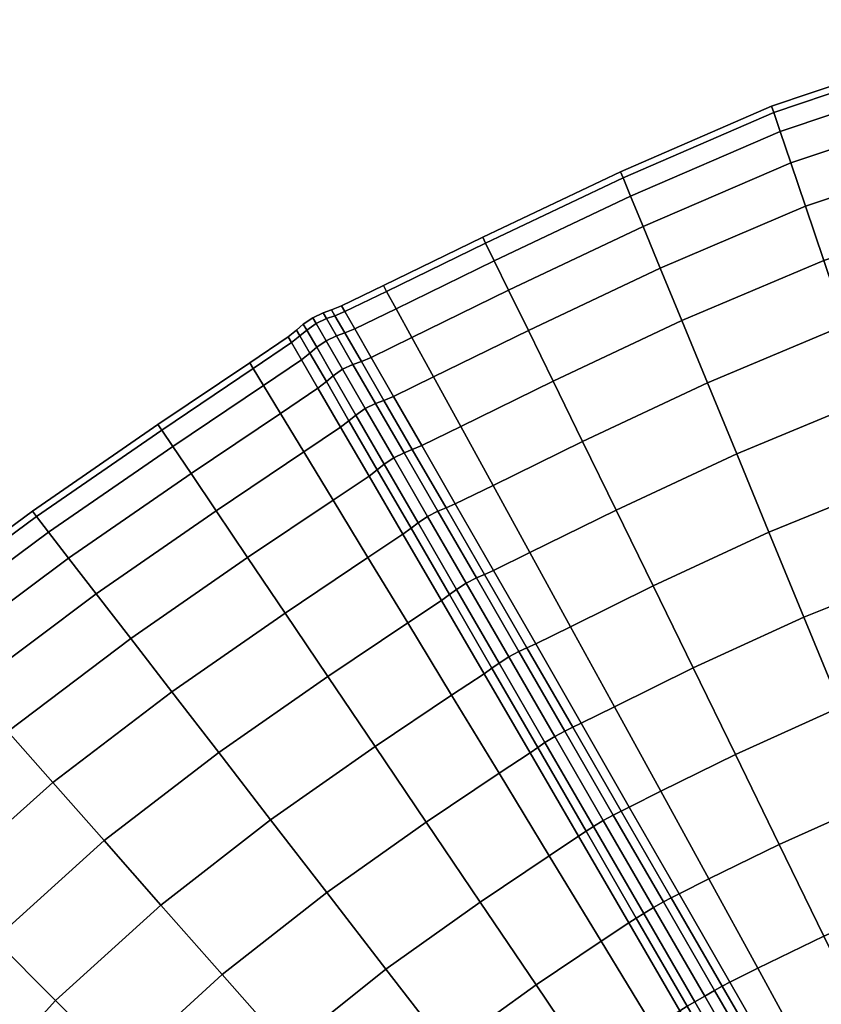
# Model space of a CAD drawing. Header units: centimetres. Extents: x -48.9 to 48.9, y -49 to 48.9.
# Tile 23 of 34: x -30 to -14.8, y 29.3 to 48. Entities that reach past the tile are written whole.
import ezdxf

# ---------------------------------------------------------------- set-up
doc = ezdxf.new("R2010")
doc.units = ezdxf.units.CM
doc.layers.add('Layer 01', color=18, linetype='Continuous', true_color=0x000000)

msp = doc.modelspace()

# ---------------------------------------------------------------- meshes
at = {"layer": 'Layer 01'}
mesh = msp.add_polyface(dxfattribs=at)
corners = [(-9.575, 48.006, 15), (-12.695, 47.378, 15), (-12.661, 47.253, 16.983), (-9.55, 47.88, 16.97), (-12.561, 46.88, 18.931), (-9.474, 47.504, 18.906), (-12.397, 46.266, 20.813), (-9.35, 46.885, 20.776), (-12.17, 45.421, 22.596), (-9.179, 46.034, 22.548), (-11.886, 44.359, 24.25), (-8.963, 44.964, 24.192), (-11.548, 43.099, 25.747), (-8.708, 43.694, 25.681), (-11.163, 41.661, 27.061), (-8.416, 42.246, 26.989), (-10.737, 40.071, 28.171), (-8.093, 40.643, 28.094), (-10.277, 38.354, 29.056), (-7.744, 38.912, 28.977), (-8.093, 40.643, 1.906), (-10.737, 40.071, 1.829), (-11.163, 41.661, 2.939), (-8.416, 42.246, 3.011), (-11.548, 43.099, 4.253), (-8.708, 43.694, 4.319), (-11.886, 44.359, 5.75), (-8.963, 44.964, 5.808), (-12.17, 45.421, 7.404), (-9.179, 46.034, 7.452), (-12.397, 46.266, 9.187), (-9.35, 46.885, 9.224), (-12.561, 46.88, 11.069), (-9.474, 47.504, 11.094), (-12.661, 47.253, 13.017), (-9.55, 47.88, 13.03), (-15.711, 46.362, 15), (-15.67, 46.24, 16.97), (-15.547, 45.877, 18.906), (-15.346, 45.279, 20.776), (-15.068, 44.456, 22.548), (-14.719, 43.422, 24.192), (-17.829, 43.274, 22.467), (-17.418, 42.277, 24.094), (-16.931, 41.093, 25.568), (-14.306, 42.194, 25.681), (-13.834, 40.794, 26.989), (-16.375, 39.743, 26.863), (-15.761, 38.247, 27.959), (-13.313, 39.244, 28.094), (-12.749, 37.571, 28.977), (-10.277, 38.354, 0.944), (-12.749, 37.571, 1.023), (-13.313, 39.244, 1.906), (-13.834, 40.794, 3.011), (-15.761, 38.247, 2.041), (-16.375, 39.743, 3.137), (-16.931, 41.093, 4.432), (-14.306, 42.194, 4.319), (-14.719, 43.422, 5.808), (-17.418, 42.277, 5.906), (-17.829, 43.274, 7.533), (-15.068, 44.456, 7.452), (-15.346, 45.279, 9.224), (-15.547, 45.877, 11.094), (-15.67, 46.24, 13.03)]
mesh.append_faces([[corners[k] for k in face] for face in [(0, 1, 2, 3), (3, 2, 4, 5), (5, 4, 6, 7), (7, 6, 8, 9), (9, 8, 10, 11), (11, 10, 12, 13), (13, 12, 14, 15), (15, 14, 16, 17), (17, 16, 18, 19), (20, 21, 22, 23), (23, 22, 24, 25), (25, 24, 26, 27), (27, 26, 28, 29), (29, 28, 30, 31), (31, 30, 32, 33), (33, 32, 34, 35), (35, 34, 1, 0), (1, 36, 37, 2), (2, 37, 38, 4), (4, 38, 39, 6), (6, 39, 40, 8), (8, 40, 41, 10), (40, 42, 43, 41), (41, 43, 44, 45), (10, 41, 45, 12), (12, 45, 46, 14), (45, 44, 47, 46), (46, 47, 48, 49), (14, 46, 49, 16), (16, 49, 50, 18), (51, 52, 53, 21), (21, 53, 54, 22), (53, 55, 56, 54), (54, 56, 57, 58), (22, 54, 58, 24), (24, 58, 59, 26), (58, 57, 60, 59), (59, 60, 61, 62), (26, 59, 62, 28), (28, 62, 63, 30), (30, 63, 64, 32), (32, 64, 65, 34), (34, 65, 36, 1)]])
mesh = msp.add_polyface(dxfattribs=at)
corners = [(-18.393, 44.644, 11.136), (-20.987, 43.415, 11.157), (-21.152, 43.754, 13.062), (-18.537, 44.994, 13.052), (-22.854, 42.501, 11.16), (-23.036, 42.832, 13.064), (-23.097, 42.943, 15), (-21.208, 43.868, 15), (-18.586, 45.112, 15), (-15.711, 46.362, 15), (-18.537, 44.994, 16.948), (-15.67, 46.24, 16.97), (-18.393, 44.644, 18.864), (-15.547, 45.877, 18.906), (-18.155, 44.068, 20.713), (-15.346, 45.279, 20.776), (-17.829, 43.274, 22.467), (-15.068, 44.456, 22.548), (-15.068, 44.456, 7.452), (-17.829, 43.274, 7.533), (-18.155, 44.068, 9.287), (-15.346, 45.279, 9.224), (-15.547, 45.877, 11.094), (-15.67, 46.24, 13.03), (-21.152, 43.754, 16.938), (-23.036, 42.832, 16.936), (-22.854, 42.501, 18.84), (-20.987, 43.415, 18.843), (-20.714, 42.857, 20.683), (-22.555, 41.955, 20.678), (-22.143, 41.204, 22.419), (-20.339, 42.089, 22.426), (-19.867, 41.124, 24.043), (-17.418, 42.277, 24.094), (-21.626, 40.26, 24.033), (-21.012, 39.141, 25.493), (-19.308, 39.979, 25.508), (-16.931, 41.093, 25.568), (-18.67, 38.672, 26.794), (-16.375, 39.743, 26.863), (-16.375, 39.743, 3.137), (-18.67, 38.672, 3.206), (-19.308, 39.979, 4.492), (-16.931, 41.093, 4.432), (-19.867, 41.124, 5.957), (-17.418, 42.277, 5.906), (-21.012, 39.141, 4.507), (-21.626, 40.26, 5.967), (-22.143, 41.204, 7.581), (-20.339, 42.089, 7.574), (-20.714, 42.857, 9.317), (-22.555, 41.955, 9.322), (-23.33, 41.578, 20.68), (-22.903, 40.834, 22.422), (-23.087, 40.757, 22.432), (-22.547, 39.821, 24.049), (-22.366, 39.898, 24.036), (-22.903, 40.834, 7.578), (-23.33, 41.578, 9.32), (-22.547, 39.821, 5.951), (-23.087, 40.757, 7.568), (-22.366, 39.898, 5.964), (-22.704, 39.761, 5.932), (-23.246, 40.698, 7.552), (-22.9, 39.664, 5.921), (-23.442, 40.603, 7.543), (-23.246, 40.698, 22.448), (-22.704, 39.761, 24.068)]
mesh.append_faces([[corners[k] for k in face] for face in [(0, 1, 2, 3), (1, 4, 5, 2), (2, 5, 6, 7), (3, 2, 7, 8), (9, 8, 10, 11), (11, 10, 12, 13), (13, 12, 14, 15), (15, 14, 16, 17), (18, 19, 20, 21), (21, 20, 0, 22), (22, 0, 3, 23), (23, 3, 8, 9), (8, 7, 24, 10), (7, 6, 25, 24), (24, 25, 26, 27), (10, 24, 27, 12), (12, 27, 28, 14), (27, 26, 29, 28), (28, 29, 30, 31), (14, 28, 31, 16), (16, 31, 32, 33), (31, 30, 34, 32), (32, 34, 35, 36), (33, 32, 36, 37), (37, 36, 38, 39), (40, 41, 42, 43), (43, 42, 44, 45), (42, 46, 47, 44), (44, 47, 48, 49), (45, 44, 49, 19), (19, 49, 50, 20), (49, 48, 51, 50), (50, 51, 4, 1), (20, 50, 1, 0), (52, 53, 30, 29), (54, 55, 56, 53), (53, 56, 34, 30), (57, 58, 51, 48), (59, 60, 57, 61), (61, 57, 48, 47), (60, 59, 62, 63), (63, 62, 64, 65), (55, 54, 66, 67)]])
mesh = msp.add_polyface(dxfattribs=at)
corners = [(-23.829, 42.043, 18.847), (-23.517, 41.502, 20.688), (-23.33, 41.578, 20.68), (-23.64, 42.12, 18.842), (-22.555, 41.955, 20.678), (-22.854, 42.501, 18.84), (-24.083, 42.482, 15), (-24.019, 42.371, 16.94), (-23.829, 42.448, 16.937), (-23.892, 42.558, 15), (-23.036, 42.832, 16.936), (-23.097, 42.943, 15), (-25.641, 41.474, 15), (-25.576, 41.366, 16.936), (-24.847, 41.86, 16.937), (-24.91, 41.97, 15), (-25.38, 41.043, 18.84), (-24.656, 41.533, 18.842), (-24.496, 41.658, 18.847), (-24.685, 41.987, 16.94), (-24.749, 42.097, 15), (-23.517, 41.502, 9.312), (-23.829, 42.043, 11.153), (-23.64, 42.12, 11.158), (-23.33, 41.578, 9.32), (-22.854, 42.501, 11.16), (-22.555, 41.955, 9.322), (-24.685, 41.987, 13.06), (-24.847, 41.86, 13.063), (-24.496, 41.658, 11.153), (-24.656, 41.533, 11.158), (-25.38, 41.043, 11.16), (-25.576, 41.366, 13.064), (-23.036, 42.832, 13.064), (-23.829, 42.448, 13.063), (-24.019, 42.371, 13.06), (-23.676, 41.444, 9.299), (-23.99, 41.987, 11.144), (-23.873, 41.35, 9.292), (-24.187, 41.893, 11.14), (-24.054, 41.227, 9.299), (-24.367, 41.769, 11.144), (-23.99, 41.987, 18.856), (-23.676, 41.444, 20.701), (-24.187, 41.893, 18.86), (-23.873, 41.35, 20.708), (-24.367, 41.769, 18.856), (-24.054, 41.227, 20.701), (-24.496, 41.658, 18.847), (-24.183, 41.117, 20.688), (-24.496, 41.658, 11.153), (-24.685, 41.987, 13.06), (-24.557, 42.098, 13.056), (-24.685, 41.987, 13.06), (-24.749, 42.097, 15), (-24.621, 42.209, 15), (-24.441, 42.333, 15), (-24.377, 42.223, 13.053), (-24.18, 42.316, 13.056), (-24.243, 42.427, 15), (-24.18, 42.316, 16.944), (-24.377, 42.223, 16.947), (-24.557, 42.098, 16.944), (-24.749, 42.097, 15), (-24.685, 41.987, 16.94), (-24.685, 41.987, 16.94), (-24.496, 41.658, 18.847)]
mesh.append_faces([[corners[k] for k in face] for face in [(0, 1, 2, 3), (3, 2, 4, 5), (6, 7, 8, 9), (7, 0, 3, 8), (8, 3, 5, 10), (9, 8, 10, 11), (12, 13, 14, 15), (13, 16, 17, 14), (14, 17, 18, 19), (15, 14, 19, 20), (21, 22, 23, 24), (24, 23, 25, 26), (20, 27, 28, 15), (27, 29, 30, 28), (28, 30, 31, 32), (15, 28, 32, 12), (11, 33, 34, 9), (33, 25, 23, 34), (34, 23, 22, 35), (9, 34, 35, 6), (22, 21, 36, 37), (37, 36, 38, 39), (39, 38, 40, 41), (1, 0, 42, 43), (43, 42, 44, 45), (45, 44, 46, 47), (47, 46, 48, 49), (50, 51, 52, 41), (53, 54, 55, 52), (52, 55, 56, 57), (41, 52, 57, 39), (39, 57, 58, 37), (57, 56, 59, 58), (58, 59, 6, 35), (37, 58, 35, 22), (0, 7, 60, 42), (7, 6, 59, 60), (60, 59, 56, 61), (42, 60, 61, 44), (44, 61, 62, 46), (61, 56, 55, 62), (62, 55, 63, 64), (46, 62, 65, 66)]])
mesh = msp.add_polyface(dxfattribs=at)
corners = [(-25.38, 41.043, 11.16), (-27.105, 39.883, 11.157), (-27.316, 40.195, 13.062), (-25.576, 41.366, 13.064), (-27.386, 40.3, 15), (-25.641, 41.474, 15), (-25.38, 41.043, 18.84), (-27.105, 39.883, 18.843), (-26.758, 39.367, 20.683), (-25.056, 40.511, 20.678), (-26.281, 38.658, 22.426), (-24.612, 39.778, 22.419), (-25.681, 37.768, 24.043), (-24.054, 38.859, 24.033), (-24.969, 36.711, 25.508), (-23.391, 37.767, 25.493), (-23.391, 37.767, 4.507), (-24.969, 36.711, 4.492), (-25.681, 37.768, 5.957), (-24.054, 38.859, 5.967), (-26.281, 38.658, 7.574), (-24.612, 39.778, 7.581), (-26.758, 39.367, 9.317), (-25.056, 40.511, 9.322), (-27.316, 40.195, 16.938), (-25.576, 41.366, 16.936), (-23.517, 41.502, 20.688), (-23.087, 40.757, 22.432), (-22.903, 40.834, 22.422), (-23.33, 41.578, 20.68), (-24.343, 40.993, 20.68), (-24.656, 41.533, 18.842), (-23.912, 40.251, 22.422), (-23.753, 40.372, 22.432), (-24.183, 41.117, 20.688), (-24.496, 41.658, 18.847), (-23.37, 39.319, 24.036), (-22.727, 38.212, 25.496), (-23.213, 39.437, 24.049), (-23.37, 39.319, 5.964), (-22.727, 38.212, 4.504), (-23.912, 40.251, 7.578), (-23.753, 40.372, 7.568), (-23.213, 39.437, 5.951), (-23.087, 40.757, 7.568), (-23.517, 41.502, 9.312), (-23.33, 41.578, 9.32), (-22.903, 40.834, 7.578), (-24.343, 40.993, 9.32), (-24.656, 41.533, 11.158), (-24.496, 41.658, 11.153), (-24.183, 41.117, 9.312), (-23.246, 40.698, 7.552), (-23.676, 41.444, 9.299), (-23.442, 40.603, 7.543), (-23.873, 41.35, 9.292), (-23.623, 40.48, 7.552), (-24.054, 41.227, 9.299), (-23.753, 40.372, 7.568), (-24.183, 41.117, 9.312), (-24.367, 41.769, 11.144), (-24.183, 41.117, 9.312), (-24.496, 41.658, 11.153), (-22.9, 39.664, 5.921), (-23.082, 39.543, 5.932), (-23.213, 39.437, 5.951), (-23.753, 40.372, 7.568), (-22.704, 39.761, 24.068), (-23.246, 40.698, 22.448), (-23.442, 40.603, 22.457), (-22.9, 39.664, 24.079), (-23.623, 40.48, 22.448), (-23.082, 39.543, 24.068), (-23.753, 40.372, 22.432), (-23.213, 39.437, 24.049), (-23.676, 41.444, 20.701), (-23.873, 41.35, 20.708), (-24.054, 41.227, 20.701), (-24.183, 41.117, 20.688), (-23.753, 40.372, 22.432)]
mesh.append_faces([[corners[k] for k in face] for face in [(0, 1, 2, 3), (3, 2, 4, 5), (6, 7, 8, 9), (9, 8, 10, 11), (11, 10, 12, 13), (13, 12, 14, 15), (16, 17, 18, 19), (19, 18, 20, 21), (21, 20, 22, 23), (23, 22, 1, 0), (5, 4, 24, 25), (25, 24, 7, 6), (26, 27, 28, 29), (6, 9, 30, 31), (9, 11, 32, 30), (30, 32, 33, 34), (31, 30, 34, 35), (11, 13, 36, 32), (13, 15, 37, 36), (32, 36, 38, 33), (16, 19, 39, 40), (19, 21, 41, 39), (39, 41, 42, 43), (44, 45, 46, 47), (21, 23, 48, 41), (23, 0, 49, 48), (48, 49, 50, 51), (41, 48, 51, 42), (45, 44, 52, 53), (53, 52, 54, 55), (55, 54, 56, 57), (57, 56, 58, 59), (60, 57, 61, 62), (54, 63, 64, 56), (56, 64, 65, 66), (67, 68, 69, 70), (70, 69, 71, 72), (72, 71, 73, 74), (27, 26, 75, 68), (68, 75, 76, 69), (69, 76, 77, 71), (71, 77, 78, 79)]])
mesh = msp.add_polyface(dxfattribs=at)
corners = [(-27.105, 39.883, 11.157), (-29.467, 38.251, 11.136), (-29.698, 38.551, 13.052), (-27.316, 40.195, 13.062), (-29.775, 38.652, 15), (-27.386, 40.3, 15), (-27.105, 39.883, 18.843), (-29.467, 38.251, 18.864), (-29.086, 37.757, 20.713), (-26.758, 39.367, 20.683), (-28.562, 37.077, 22.467), (-26.281, 38.658, 22.426), (-27.904, 36.223, 24.094), (-25.681, 37.768, 24.043), (-25.681, 37.768, 5.957), (-27.904, 36.223, 5.906), (-28.562, 37.077, 7.533), (-26.281, 38.658, 7.574), (-29.086, 37.757, 9.287), (-26.758, 39.367, 9.317), (-29.698, 38.551, 16.948), (-27.316, 40.195, 16.938), (-32.295, 36.787, 15), (-32.21, 36.69, 16.97), (-31.957, 36.403, 18.906), (-31.54, 35.929, 20.776), (-33.869, 33.869, 20.813), (-33.25, 33.25, 22.596), (-30.966, 35.277, 22.548), (-30.245, 34.458, 24.192), (-32.473, 32.473, 24.25), (-31.55, 31.55, 25.747), (-29.388, 33.486, 25.681), (-27.122, 35.209, 25.568), (-28.411, 32.378, 26.989), (-26.23, 34.053, 26.863), (-30.498, 30.498, 27.061), (-29.334, 29.334, 28.171), (-27.33, 31.151, 28.094), (-25.243, 32.773, 27.959), (-28.077, 28.077, 29.056), (-26.163, 29.827, 28.977), (-26.163, 29.827, 1.023), (-28.077, 28.077, 0.944), (-29.334, 29.334, 1.829), (-27.33, 31.151, 1.906), (-25.243, 32.773, 2.041), (-28.411, 32.378, 3.011), (-26.23, 34.053, 3.137), (-30.498, 30.498, 2.939), (-31.55, 31.55, 4.253), (-29.388, 33.486, 4.319), (-27.122, 35.209, 4.432), (-30.245, 34.458, 5.808), (-32.473, 32.473, 5.75), (-33.25, 33.25, 7.404), (-30.966, 35.277, 7.452), (-31.54, 35.929, 9.224), (-31.957, 36.403, 11.094), (-32.21, 36.69, 13.03), (-33.486, 29.388, 25.681), (-32.378, 28.411, 26.989), (-31.151, 27.33, 28.094), (-29.827, 26.163, 28.977), (-29.827, 26.163, 1.023), (-31.151, 27.33, 1.906), (-32.378, 28.411, 3.011), (-33.486, 29.388, 4.319)]
mesh.append_faces([[corners[k] for k in face] for face in [(0, 1, 2, 3), (3, 2, 4, 5), (6, 7, 8, 9), (9, 8, 10, 11), (11, 10, 12, 13), (14, 15, 16, 17), (17, 16, 18, 19), (19, 18, 1, 0), (5, 4, 20, 21), (21, 20, 7, 6), (4, 22, 23, 20), (20, 23, 24, 7), (7, 24, 25, 8), (25, 26, 27, 28), (8, 25, 28, 10), (10, 28, 29, 12), (28, 27, 30, 29), (29, 30, 31, 32), (12, 29, 32, 33), (33, 32, 34, 35), (32, 31, 36, 34), (34, 36, 37, 38), (35, 34, 38, 39), (38, 37, 40, 41), (42, 43, 44, 45), (46, 45, 47, 48), (45, 44, 49, 47), (47, 49, 50, 51), (48, 47, 51, 52), (52, 51, 53, 15), (51, 50, 54, 53), (53, 54, 55, 56), (15, 53, 56, 16), (16, 56, 57, 18), (18, 57, 58, 1), (1, 58, 59, 2), (2, 59, 22, 4), (31, 60, 61, 36), (36, 61, 62, 37), (37, 62, 63, 40), (43, 64, 65, 44), (44, 65, 66, 49), (49, 66, 67, 50)]])
mesh = msp.add_polyface(dxfattribs=at)
corners = [(-19.308, 39.979, 25.508), (-21.012, 39.141, 25.493), (-20.312, 37.864, 26.775), (-18.67, 38.672, 26.794), (-19.538, 36.451, 27.856), (-17.965, 37.226, 27.881), (-16.375, 39.743, 26.863), (-15.761, 38.247, 27.959), (-15.761, 38.247, 2.041), (-17.965, 37.226, 2.119), (-18.67, 38.672, 3.206), (-16.375, 39.743, 3.137), (-19.538, 36.451, 2.144), (-20.312, 37.864, 3.225), (-21.012, 39.141, 4.507), (-19.308, 39.979, 4.492), (-23.37, 39.319, 24.036), (-22.727, 38.212, 25.496), (-22.572, 38.327, 25.51), (-23.213, 39.437, 24.049), (-23.391, 37.767, 25.493), (-22.635, 36.522, 26.775), (-21.994, 36.95, 26.776), (-21.841, 37.061, 26.792), (-22.635, 36.522, 3.225), (-23.391, 37.767, 4.507), (-22.727, 38.212, 4.504), (-21.994, 36.95, 3.224), (-22.572, 38.327, 4.49), (-21.841, 37.061, 3.208), (-23.37, 39.319, 5.964), (-23.213, 39.437, 5.951), (-22.547, 39.821, 24.049), (-21.906, 38.711, 25.51), (-21.729, 38.788, 25.496), (-22.366, 39.898, 24.036), (-21.626, 40.26, 24.033), (-21.906, 38.711, 4.49), (-22.547, 39.821, 5.951), (-22.366, 39.898, 5.964), (-21.729, 38.788, 4.504), (-21.626, 40.26, 5.967), (-20.367, 36.045, 2.127), (-21.175, 37.445, 3.208), (-21.003, 37.522, 3.224), (-20.2, 36.122, 2.144), (-21.175, 37.445, 26.792), (-21.003, 37.522, 26.776), (-20.367, 36.045, 27.873), (-20.2, 36.122, 27.856), (-22.062, 38.648, 4.466), (-22.704, 39.761, 5.932), (-22.257, 38.55, 4.454), (-22.9, 39.664, 5.921), (-22.439, 38.43, 4.466), (-23.082, 39.543, 5.932), (-22.572, 38.327, 4.49), (-23.213, 39.437, 5.951), (-21.329, 37.379, 3.182), (-20.519, 35.976, 2.099), (-21.524, 37.28, 3.167), (-21.707, 37.161, 3.182), (-21.841, 37.061, 3.208), (-22.572, 38.327, 4.49), (-21.329, 37.379, 26.818), (-20.519, 35.976, 27.901), (-22.062, 38.648, 25.534), (-22.257, 38.55, 25.546), (-21.524, 37.28, 26.833), (-20.713, 35.875, 27.917), (-22.439, 38.43, 25.534), (-21.707, 37.161, 26.818), (-22.572, 38.327, 25.51), (-21.841, 37.061, 26.792), (-22.704, 39.761, 24.068), (-22.9, 39.664, 24.079), (-23.082, 39.543, 24.068), (-23.213, 39.437, 24.049), (-22.572, 38.327, 25.51)]
mesh.append_faces([[corners[k] for k in face] for face in [(0, 1, 2, 3), (3, 2, 4, 5), (6, 3, 5, 7), (8, 9, 10, 11), (9, 12, 13, 10), (10, 13, 14, 15), (16, 17, 18, 19), (20, 21, 22, 17), (17, 22, 23, 18), (24, 25, 26, 27), (27, 26, 28, 29), (26, 30, 31, 28), (32, 33, 34, 35), (35, 34, 1, 36), (37, 38, 39, 40), (40, 39, 41, 14), (42, 43, 44, 45), (43, 37, 40, 44), (44, 40, 14, 13), (45, 44, 13, 12), (33, 46, 47, 34), (46, 48, 49, 47), (47, 49, 4, 2), (34, 47, 2, 1), (38, 37, 50, 51), (51, 50, 52, 53), (53, 52, 54, 55), (55, 54, 56, 57), (37, 43, 58, 50), (43, 42, 59, 58), (50, 58, 60, 52), (52, 60, 61, 54), (54, 61, 62, 63), (48, 46, 64, 65), (46, 33, 66, 64), (64, 66, 67, 68), (65, 64, 68, 69), (68, 67, 70, 71), (71, 70, 72, 73), (33, 32, 74, 66), (66, 74, 75, 67), (67, 75, 76, 70), (70, 76, 77, 78)]])
mesh = msp.add_polyface(dxfattribs=at)
corners = [(-13.313, 39.244, 28.094), (-15.761, 38.247, 27.959), (-15.098, 36.633, 28.836), (-12.749, 37.571, 28.977), (-14.397, 34.925, 29.48), (-12.154, 35.803, 29.624), (-13.669, 33.153, 29.878), (-11.537, 33.968, 30.021), (-11.537, 33.968, -0.021), (-13.669, 33.153, 0.122), (-14.397, 34.925, 0.52), (-12.154, 35.803, 0.376), (-15.098, 36.633, 1.164), (-12.749, 37.571, 1.023), (-15.761, 38.247, 2.041), (-13.313, 39.244, 1.906), (-17.965, 37.226, 27.881), (-17.203, 35.665, 28.75), (-16.399, 34.015, 29.386), (-15.565, 32.303, 29.777), (-16.906, 31.648, 29.728), (-15.976, 29.949, 29.86), (-14.716, 30.559, 29.917), (-12.928, 31.346, 30.024), (-13.865, 28.811, 29.802), (-12.186, 29.535, 29.912), (-15.046, 28.25, 29.737), (-14.131, 26.578, 29.363), (-13.028, 27.09, 29.434), (-11.454, 27.75, 0.454), (-13.028, 27.09, 0.566), (-13.865, 28.811, 0.198), (-12.186, 29.535, 0.088), (-14.131, 26.578, 0.637), (-15.046, 28.25, 0.263), (-15.976, 29.949, 0.14), (-14.716, 30.559, 0.083), (-12.928, 31.346, -0.024), (-15.565, 32.303, 0.223), (-16.906, 31.648, 0.272), (-16.399, 34.015, 0.614), (-17.203, 35.665, 1.25), (-17.965, 37.226, 2.119), (-14.727, 26.277, 0.641), (-15.681, 27.929, 0.263), (-15.544, 28.005, 0.28), (-14.596, 26.352, 0.658), (-16.651, 29.609, 0.136), (-16.508, 29.685, 0.154), (-16.651, 29.609, 29.864), (-15.681, 27.929, 29.737), (-15.544, 28.005, 29.72), (-16.508, 29.685, 29.846), (-14.727, 26.277, 29.359), (-14.596, 26.352, 29.342), (-15.823, 27.842, 29.769), (-14.867, 26.186, 29.39), (-16.795, 29.526, 29.897), (-16.984, 29.417, 29.915), (-16.01, 27.731, 29.787), (-15.053, 26.073, 29.408), (-16.2, 27.624, 29.769), (-15.244, 25.968, 29.39), (-15.823, 27.842, 0.231), (-16.795, 29.526, 0.103), (-14.867, 26.186, 0.61), (-15.053, 26.073, 0.592), (-16.01, 27.731, 0.213), (-16.984, 29.417, 0.085), (-16.2, 27.624, 0.231), (-17.172, 29.308, 0.103), (-15.244, 25.968, 0.61)]
mesh.append_faces([[corners[k] for k in face] for face in [(0, 1, 2, 3), (3, 2, 4, 5), (5, 4, 6, 7), (8, 9, 10, 11), (11, 10, 12, 13), (13, 12, 14, 15), (1, 16, 17, 2), (2, 17, 18, 4), (4, 18, 19, 6), (19, 20, 21, 22), (6, 19, 22, 23), (23, 22, 24, 25), (22, 21, 26, 24), (24, 26, 27, 28), (29, 30, 31, 32), (30, 33, 34, 31), (31, 34, 35, 36), (32, 31, 36, 37), (37, 36, 38, 9), (36, 35, 39, 38), (9, 38, 40, 10), (10, 40, 41, 12), (12, 41, 42, 14), (43, 44, 45, 46), (44, 47, 48, 45), (45, 48, 35, 34), (46, 45, 34, 33), (49, 50, 51, 52), (50, 53, 54, 51), (51, 54, 27, 26), (52, 51, 26, 21), (53, 50, 55, 56), (50, 49, 57, 55), (55, 57, 58, 59), (56, 55, 59, 60), (60, 59, 61, 62), (47, 44, 63, 64), (44, 43, 65, 63), (63, 65, 66, 67), (64, 63, 67, 68), (68, 67, 69, 70), (67, 66, 71, 69)]])
mesh = msp.add_polyface(dxfattribs=at)
corners = [(-25.681, 37.768, 24.043), (-27.904, 36.223, 24.094), (-27.122, 35.209, 25.568), (-24.969, 36.711, 25.508), (-23.391, 37.767, 25.493), (-24.156, 35.505, 26.794), (-22.635, 36.522, 26.775), (-26.23, 34.053, 26.863), (-25.243, 32.773, 27.959), (-23.257, 34.171, 27.881), (-21.799, 35.145, 27.856), (-22.285, 32.731, 28.75), (-20.896, 33.66, 28.717), (-24.176, 31.391, 28.836), (-23.048, 29.93, 29.48), (-21.258, 31.209, 29.386), (-19.943, 32.091, 29.345), (-20.193, 29.631, 29.777), (-18.955, 30.465, 29.728), (-18.955, 30.465, 0.272), (-20.193, 29.631, 0.223), (-21.258, 31.209, 0.614), (-19.943, 32.091, 0.655), (-22.285, 32.731, 1.25), (-20.896, 33.66, 1.283), (-23.048, 29.93, 0.52), (-24.176, 31.391, 1.164), (-25.243, 32.773, 2.041), (-23.257, 34.171, 2.119), (-21.799, 35.145, 2.144), (-24.156, 35.505, 3.206), (-22.635, 36.522, 3.225), (-26.23, 34.053, 3.137), (-27.122, 35.209, 4.432), (-24.969, 36.711, 4.492), (-23.391, 37.767, 4.507), (-27.904, 36.223, 5.906), (-25.681, 37.768, 5.957), (-27.33, 31.151, 28.094), (-26.163, 29.827, 28.977), (-26.163, 29.827, 1.023), (-27.33, 31.151, 1.906), (-21.183, 35.555, 27.856), (-21.994, 36.95, 26.776), (-21.033, 35.661, 27.873), (-21.841, 37.061, 26.792), (-20.308, 34.049, 1.285), (-19.385, 32.46, 0.661), (-21.183, 35.555, 2.144), (-21.033, 35.661, 2.127), (-20.161, 34.15, 1.268), (-20.308, 34.049, 28.715), (-19.385, 32.46, 29.339), (-20.161, 34.15, 28.732), (-21.994, 36.95, 3.224), (-21.841, 37.061, 3.208), (-21.329, 37.379, 3.182), (-20.519, 35.976, 2.099), (-20.713, 35.875, 2.083), (-21.524, 37.28, 3.167), (-20.897, 35.758, 2.099), (-21.707, 37.161, 3.182), (-21.033, 35.661, 2.127), (-21.841, 37.061, 3.208), (-19.645, 34.463, 28.763), (-20.519, 35.976, 27.901), (-20.713, 35.875, 27.917), (-19.838, 34.36, 28.779), (-20.897, 35.758, 27.901), (-20.023, 34.245, 28.763), (-21.033, 35.661, 27.873), (-20.161, 34.15, 28.732), (-19.645, 34.463, 1.237), (-19.838, 34.36, 1.221), (-20.023, 34.245, 1.237), (-20.161, 34.15, 1.268), (-21.033, 35.661, 2.127), (-21.524, 37.28, 26.833), (-21.707, 37.161, 26.818), (-21.841, 37.061, 26.792), (-21.033, 35.661, 27.873)]
mesh.append_faces([[corners[k] for k in face] for face in [(0, 1, 2, 3), (4, 3, 5, 6), (3, 2, 7, 5), (5, 7, 8, 9), (6, 5, 9, 10), (10, 9, 11, 12), (9, 8, 13, 11), (11, 13, 14, 15), (12, 11, 15, 16), (16, 15, 17, 18), (19, 20, 21, 22), (22, 21, 23, 24), (21, 25, 26, 23), (23, 26, 27, 28), (24, 23, 28, 29), (29, 28, 30, 31), (28, 27, 32, 30), (30, 32, 33, 34), (31, 30, 34, 35), (34, 33, 36, 37), (8, 38, 39, 13), (26, 40, 41, 27), (6, 10, 42, 43), (43, 42, 44, 45), (22, 24, 46, 47), (24, 29, 48, 46), (46, 48, 49, 50), (10, 12, 51, 42), (12, 16, 52, 51), (42, 51, 53, 44), (29, 31, 54, 48), (48, 54, 55, 49), (56, 57, 58, 59), (59, 58, 60, 61), (61, 60, 62, 63), (64, 65, 66, 67), (67, 66, 68, 69), (69, 68, 70, 71), (57, 72, 73, 58), (58, 73, 74, 60), (60, 74, 75, 76), (66, 77, 78, 68), (68, 78, 79, 80)]])
mesh = msp.add_polyface(dxfattribs=at)
corners = [(-17.965, 37.226, 27.881), (-19.538, 36.451, 27.856), (-18.702, 34.927, 28.717), (-17.203, 35.665, 28.75), (-17.82, 33.317, 29.345), (-16.399, 34.015, 29.386), (-16.906, 31.648, 29.728), (-15.565, 32.303, 29.777), (-15.565, 32.303, 0.223), (-16.906, 31.648, 0.272), (-17.82, 33.317, 0.655), (-16.399, 34.015, 0.614), (-18.702, 34.927, 1.283), (-17.203, 35.665, 1.25), (-19.538, 36.451, 2.144), (-17.965, 37.226, 2.119), (-18.955, 30.465, 0.272), (-19.943, 32.091, 0.655), (-19.385, 32.46, 0.661), (-18.428, 30.814, 0.282), (-19.24, 32.556, 0.642), (-18.287, 30.905, 0.263), (-20.308, 34.049, 1.285), (-20.161, 34.15, 1.268), (-20.308, 34.049, 28.715), (-19.385, 32.46, 29.339), (-19.24, 32.556, 29.358), (-20.161, 34.15, 28.732), (-19.943, 32.091, 29.345), (-18.955, 30.465, 29.728), (-18.428, 30.814, 29.718), (-18.287, 30.905, 29.737), (-18.574, 32.941, 29.358), (-17.621, 31.289, 29.737), (-17.471, 31.366, 29.718), (-18.419, 33.018, 29.339), (-16.508, 29.685, 29.846), (-15.976, 29.949, 29.86), (-20.367, 36.045, 27.873), (-19.495, 34.535, 28.732), (-19.334, 34.612, 28.715), (-20.2, 36.122, 27.856), (-18.574, 32.941, 0.642), (-19.495, 34.535, 1.268), (-19.334, 34.612, 1.285), (-18.419, 33.018, 0.661), (-20.367, 36.045, 2.127), (-20.2, 36.122, 2.144), (-17.621, 31.289, 0.263), (-17.471, 31.366, 0.282), (-18.723, 32.865, 29.389), (-17.767, 31.21, 29.769), (-18.914, 32.76, 29.407), (-17.957, 31.103, 29.787), (-19.1, 32.647, 29.389), (-18.145, 30.992, 29.769), (-19.24, 32.556, 29.358), (-18.287, 30.905, 29.737), (-19.645, 34.463, 28.763), (-20.519, 35.976, 27.901), (-19.838, 34.36, 28.779), (-20.023, 34.245, 28.763), (-20.161, 34.15, 28.732), (-19.24, 32.556, 29.358), (-19.645, 34.463, 1.237), (-20.519, 35.976, 2.099), (-18.723, 32.865, 0.611), (-18.914, 32.76, 0.593), (-19.838, 34.36, 1.221), (-19.1, 32.647, 0.611), (-20.023, 34.245, 1.237), (-19.24, 32.556, 0.642), (-20.161, 34.15, 1.268), (-17.767, 31.21, 0.231), (-17.957, 31.103, 0.213), (-18.145, 30.992, 0.231), (-18.287, 30.905, 0.263), (-19.24, 32.556, 0.642)]
mesh.append_faces([[corners[k] for k in face] for face in [(0, 1, 2, 3), (3, 2, 4, 5), (5, 4, 6, 7), (8, 9, 10, 11), (11, 10, 12, 13), (13, 12, 14, 15), (16, 17, 18, 19), (19, 18, 20, 21), (18, 22, 23, 20), (24, 25, 26, 27), (28, 29, 30, 25), (25, 30, 31, 26), (32, 33, 34, 35), (34, 36, 37, 6), (35, 34, 6, 4), (38, 39, 40, 41), (39, 32, 35, 40), (40, 35, 4, 2), (41, 40, 2, 1), (42, 43, 44, 45), (43, 46, 47, 44), (44, 47, 14, 12), (45, 44, 12, 10), (48, 42, 45, 49), (49, 45, 10, 9), (33, 32, 50, 51), (51, 50, 52, 53), (53, 52, 54, 55), (55, 54, 56, 57), (32, 39, 58, 50), (39, 38, 59, 58), (50, 58, 60, 52), (52, 60, 61, 54), (54, 61, 62, 63), (46, 43, 64, 65), (43, 42, 66, 64), (64, 66, 67, 68), (68, 67, 69, 70), (70, 69, 71, 72), (42, 48, 73, 66), (66, 73, 74, 67), (67, 74, 75, 69), (69, 75, 76, 77)]])
mesh = msp.add_polyface(dxfattribs=at)
corners = [(-21.258, 31.209, 29.386), (-23.048, 29.93, 29.48), (-21.877, 28.414, 29.878), (-20.193, 29.631, 29.777), (-20.682, 26.869, 30.024), (-19.107, 28.023, 29.917), (-18.955, 30.465, 29.728), (-17.949, 28.811, 29.86), (-18.019, 26.413, 29.802), (-16.942, 27.155, 29.737), (-19.485, 25.321, 29.912), (-16.947, 24.828, 29.434), (-15.951, 25.527, 29.363), (-18.019, 26.413, 0.198), (-19.485, 25.321, 0.088), (-20.682, 26.869, -0.024), (-19.107, 28.023, 0.083), (-16.942, 27.155, 0.263), (-17.949, 28.811, 0.14), (-20.193, 29.631, 0.223), (-18.955, 30.465, 0.272), (-21.877, 28.414, 0.122), (-23.048, 29.93, 0.52), (-21.258, 31.209, 0.614), (-26.163, 29.827, 28.977), (-28.077, 28.077, 29.056), (-26.75, 26.75, 29.703), (-24.929, 28.427, 29.624), (-24.176, 31.391, 28.836), (-23.649, 26.975, 30.021), (-25.373, 25.373, 30.099), (-22.345, 25.496, 30.164), (-22.345, 25.496, -0.164), (-23.649, 26.975, -0.021), (-25.373, 25.373, -0.099), (-26.75, 26.75, 0.297), (-24.929, 28.427, 0.376), (-26.163, 29.827, 1.023), (-24.176, 31.391, 1.164), (-28.077, 28.077, 0.944), (-17.455, 29.139, 0.154), (-16.481, 27.463, 0.28), (-17.317, 29.224, 0.136), (-16.347, 27.544, 0.263), (-18.428, 30.814, 0.282), (-18.287, 30.905, 0.263), (-17.455, 29.139, 29.846), (-18.428, 30.814, 29.718), (-17.317, 29.224, 29.864), (-18.287, 30.905, 29.737), (-16.481, 27.463, 29.72), (-16.347, 27.544, 29.737), (-17.621, 31.289, 29.737), (-16.651, 29.609, 29.864), (-16.508, 29.685, 29.846), (-17.471, 31.366, 29.718), (-16.651, 29.609, 0.136), (-17.621, 31.289, 0.263), (-17.471, 31.366, 0.282), (-16.508, 29.685, 0.154), (-16.906, 31.648, 0.272), (-15.976, 29.949, 0.14), (-16.01, 27.731, 29.787), (-16.984, 29.417, 29.915), (-17.172, 29.308, 29.897), (-16.2, 27.624, 29.769), (-17.317, 29.224, 29.864), (-16.347, 27.544, 29.737), (-17.767, 31.21, 29.769), (-16.795, 29.526, 29.897), (-17.957, 31.103, 29.787), (-18.145, 30.992, 29.769), (-18.287, 30.905, 29.737), (-17.317, 29.224, 29.864), (-16.795, 29.526, 0.103), (-17.767, 31.21, 0.231), (-16.984, 29.417, 0.085), (-17.957, 31.103, 0.213), (-17.172, 29.308, 0.103), (-18.145, 30.992, 0.231), (-17.317, 29.224, 0.136), (-18.287, 30.905, 0.263), (-16.2, 27.624, 0.231), (-16.347, 27.544, 0.263), (-17.317, 29.224, 0.136)]
mesh.append_faces([[corners[k] for k in face] for face in [(0, 1, 2, 3), (3, 2, 4, 5), (6, 3, 5, 7), (7, 5, 8, 9), (5, 4, 10, 8), (9, 8, 11, 12), (13, 14, 15, 16), (17, 13, 16, 18), (18, 16, 19, 20), (16, 15, 21, 19), (19, 21, 22, 23), (24, 25, 26, 27), (28, 24, 27, 1), (1, 27, 29, 2), (27, 26, 30, 29), (2, 29, 31, 4), (15, 32, 33, 21), (33, 34, 35, 36), (21, 33, 36, 22), (22, 36, 37, 38), (36, 35, 39, 37), (17, 18, 40, 41), (41, 40, 42, 43), (18, 20, 44, 40), (40, 44, 45, 42), (6, 7, 46, 47), (47, 46, 48, 49), (7, 9, 50, 46), (46, 50, 51, 48), (52, 53, 54, 55), (56, 57, 58, 59), (59, 58, 60, 61), (62, 63, 64, 65), (65, 64, 66, 67), (53, 52, 68, 69), (69, 68, 70, 63), (63, 70, 71, 64), (64, 71, 72, 73), (57, 56, 74, 75), (75, 74, 76, 77), (77, 76, 78, 79), (79, 78, 80, 81), (78, 82, 83, 84)]])

doc.saveas('drawing.dxf')
